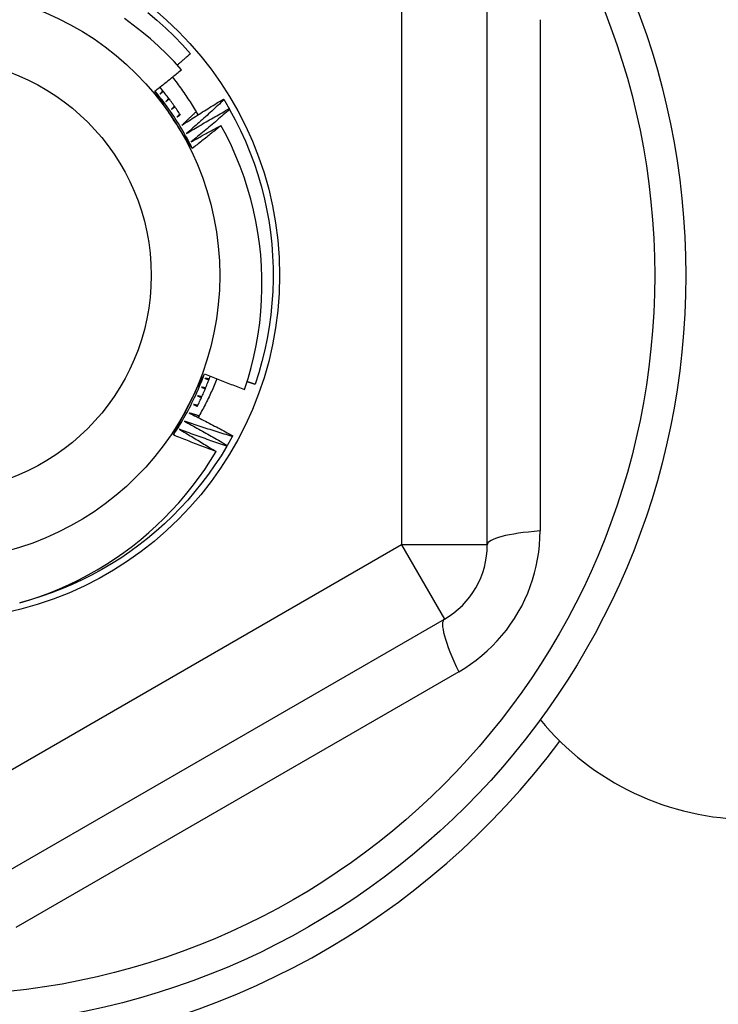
# Model space of a CAD drawing. Header units: inches. Extents: x 40 to 100, y 24.2 to 48.5.
# Tile 66 of 83: x 94.209 to 94.53, y 27.474 to 27.927. Entities that reach past the tile are written whole.
import ezdxf

# ---------------------------------------------------------------- set-up
doc = ezdxf.new("R2010")
doc.units = ezdxf.units.IN
doc.header["$MEASUREMENT"] = 0
doc.layers.add('Visible Edges(ANSI)', color=7, linetype='Continuous', lineweight=25)
doc.layers.add('Visible Tangent Edges(ANSI)', color=7, linetype='Continuous', lineweight=25)

msp = doc.modelspace()

# ---------------------------------------------------------------- linework, layer by layer
at = {"layer": 'Visible Edges(ANSI)'}
for p, q in [((94.42379309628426, 27.68532459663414), (94.42379309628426, 27.93308514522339)), ((94.3025946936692, 27.89022577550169), (94.30280760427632, 27.88987592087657)), ((94.30518944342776, 27.88581300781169), (94.30539072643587, 27.88545633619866)), ((94.30679793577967, 27.7355105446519), (94.3066033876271, 27.73515015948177)), ((94.30429821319, 27.73104325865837), (94.30409190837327, 27.730689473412)), ((94.18954112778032, 27.52734883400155), (94.4041080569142, 27.65122910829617))]:
    msp.add_line(p, q, dxfattribs=at)
at = {"layer": 'Visible Edges(ANSI)', "flags": 128}
for points in [[(94.26782671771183, 27.92997606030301), (94.27199233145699, 27.92647426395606), (94.27603286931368, 27.92282887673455), (94.27994339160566, 27.91904434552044), (94.28371909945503, 27.91512530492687), (94.28735536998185, 27.91107656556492)], [(94.28327813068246, 27.90370987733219), (94.27988757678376, 27.90743614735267), (94.27637141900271, 27.91104468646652), (94.27273255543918, 27.91453214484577), (94.26897387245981, 27.91789514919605), (94.26509822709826, 27.92113034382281), (94.26110852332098, 27.92423437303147), (94.2570111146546, 27.92720140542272)], [(94.28133118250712, 27.90588076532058), (94.28158325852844, 27.90609594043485), (94.28183525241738, 27.90631122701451), (94.28208714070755, 27.90652663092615), (94.28233894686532, 27.90674214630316), (94.28259065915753, 27.90695777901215), (94.28284226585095, 27.90717352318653), (94.28309379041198, 27.90738938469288), (94.28334522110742, 27.90760536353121), (94.2835965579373, 27.90782144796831), (94.28384780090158, 27.90803765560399), (94.28409895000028, 27.90825398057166), (94.2843500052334, 27.9084704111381), (94.28460096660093, 27.90868695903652), (94.28485183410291, 27.90890362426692), (94.28510260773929, 27.90912040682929), (94.28535328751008, 27.90933729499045), (94.28560388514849, 27.90955430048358), (94.28585437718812, 27.9097714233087), (94.28610477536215, 27.90998866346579), (94.28635507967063, 27.91020600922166), (94.2866053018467, 27.9104234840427), (94.286855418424, 27.91064105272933), (94.2871054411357, 27.91085875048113), (94.28735536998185, 27.91107656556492)], [(94.27103611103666, 27.89389019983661), (94.2715504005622, 27.89429419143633), (94.27206433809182, 27.89469863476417), (94.2725779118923, 27.89510352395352), (94.27309111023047, 27.89550887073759), (94.27360394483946, 27.89591466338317), (94.27411642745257, 27.89632090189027), (94.27462852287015, 27.89672759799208), (94.27514026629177, 27.8971347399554), (94.27565164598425, 27.89754232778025), (94.27616265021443, 27.89795036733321), (94.27667329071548, 27.89835885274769), (94.27718356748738, 27.89876778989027), (94.27769346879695, 27.89917717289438), (94.2782030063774, 27.89958700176), (94.2787121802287, 27.89999728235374), (94.2792209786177, 27.90040800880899), (94.27972941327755, 27.90081918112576), (94.28023748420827, 27.90123079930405), (94.28074517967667, 27.90164286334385), (94.28125249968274, 27.90205537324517), (94.28175946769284, 27.902468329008), (94.28226604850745, 27.90288173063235), (94.28277227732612, 27.90329558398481), (94.28327813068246, 27.90370987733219)], [(94.27907858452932, 27.90029298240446), (94.27961896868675, 27.89960314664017), (94.2801549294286, 27.89891018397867), (94.28068646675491, 27.89821412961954), (94.28121355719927, 27.8975150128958), (94.28173617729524, 27.89681284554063), (94.28225433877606, 27.89610765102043), (94.28276801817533, 27.8953994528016), (94.28327720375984, 27.89468827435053), (94.2837818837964, 27.89397413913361), (94.28428204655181, 27.89325706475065), (94.28477768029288, 27.89253707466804), (94.2852687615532, 27.89181418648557), (94.28575530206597, 27.89108842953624), (94.28623726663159, 27.89035982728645), (94.28671465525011, 27.88962839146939), (94.28718744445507, 27.88889414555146), (94.2876556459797, 27.88815711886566), (94.2881192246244, 27.88741733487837), (94.28857816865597, 27.88667479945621), (94.28903248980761, 27.88592955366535), (94.28948215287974, 27.8851816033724), (94.28992714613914, 27.88443098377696), (94.29036746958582, 27.88367770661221), (94.29080309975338, 27.88292180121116)], [(94.28822404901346, 27.86749746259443), (94.28750864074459, 27.86859331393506), (94.28679338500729, 27.86968962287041), (94.28607819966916, 27.87078646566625), (94.28536301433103, 27.87188390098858), (94.28464772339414, 27.87298199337), (94.28393225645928, 27.87408080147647), (94.28321653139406, 27.8751803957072), (94.28250046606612, 27.87628083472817), (94.28178396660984, 27.87738218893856), (94.28106695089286, 27.87848452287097), (94.280349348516, 27.87958788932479), (94.27963106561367, 27.8806923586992), (94.27891282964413, 27.88179675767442), (94.27819519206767, 27.88290015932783), (94.2774780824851, 27.88400261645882), (94.27676143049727, 27.88510417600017), (94.27604515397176, 27.88620488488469), (94.2753292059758, 27.88730480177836), (94.27461349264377, 27.88840396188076), (94.27389796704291, 27.88950241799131), (94.27318252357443, 27.89060022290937), (94.27246711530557, 27.89169741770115), (94.2717516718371, 27.89279406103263), (94.27103611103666, 27.89389019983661)], [(94.28822404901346, 27.86749746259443), (94.28763700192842, 27.86867467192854), (94.28703824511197, 27.86984597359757), (94.28642783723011, 27.87101124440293), (94.28580584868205, 27.87217037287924), (94.28517232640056, 27.87332324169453), (94.284527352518, 27.87446973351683), (94.28387097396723, 27.87560974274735), (94.28320326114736, 27.87674315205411), (94.28252428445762, 27.87786984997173), (94.281834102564, 27.87898971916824), (94.28113279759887, 27.88010264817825), (94.28042042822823, 27.88120853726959), (94.27969706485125, 27.88230726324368), (94.27896278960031, 27.88339872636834), (94.27821767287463, 27.88448281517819), (94.2774617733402, 27.88555941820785), (94.27669518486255, 27.88662842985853), (94.2759179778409, 27.88768975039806), (94.27513022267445, 27.88874326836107), (94.27433201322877, 27.88978887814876), (94.27352340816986, 27.89082648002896), (94.27270450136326, 27.89185596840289), (94.27187537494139, 27.89287724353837), (94.27103611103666, 27.89389019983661)], [(94.2827766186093, 27.88290329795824), (94.2824128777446, 27.88345763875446), (94.28204641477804, 27.8840101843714), (94.28167724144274, 27.88456092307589), (94.28130536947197, 27.88510983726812), (94.2809307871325, 27.88565691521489), (94.28055352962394, 27.88620215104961), (94.2801735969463, 27.88674552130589), (94.27979100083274, 27.88728701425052), (94.2794057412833, 27.8878266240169), (94.27901783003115, 27.88836432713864), (94.27862727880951, 27.88890012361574), (94.27823409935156, 27.8894339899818), (94.27783830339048, 27.88996591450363), (94.27743989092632, 27.89049588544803), (94.27703888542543, 27.8910238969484), (94.27663528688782, 27.89154992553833), (94.27622910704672, 27.89207396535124), (94.2758203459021, 27.89259599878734), (94.27540903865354, 27.89311601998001), (94.2749951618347, 27.89363401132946), (94.2745787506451, 27.8941499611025), (94.274159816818, 27.89466385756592), (94.27373834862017, 27.89517568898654), (94.273314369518, 27.89568543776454)], [(94.27465342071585, 27.89405782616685), (94.27460037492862, 27.89399301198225), (94.27454730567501, 27.89392819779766), (94.27449423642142, 27.89386338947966), (94.27444115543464, 27.89379859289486), (94.27438807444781, 27.89373379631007), (94.2743349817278, 27.89366900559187), (94.27428187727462, 27.89360422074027), (94.27422877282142, 27.89353944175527), (94.27417565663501, 27.89347467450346), (94.27412254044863, 27.89340990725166), (94.27406941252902, 27.89334513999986), (94.27401627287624, 27.89328038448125), (94.27396313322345, 27.89321563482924), (94.27390998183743, 27.89315089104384), (94.27385681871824, 27.89308615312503), (94.27380365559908, 27.89302141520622), (94.27375048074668, 27.89295668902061), (94.27369730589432, 27.89289196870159), (94.27364411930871, 27.89282724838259), (94.27359092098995, 27.89276253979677), (94.27353772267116, 27.89269783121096), (94.27348451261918, 27.89263312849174), (94.2734313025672, 27.89256843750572), (94.27337806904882, 27.89250374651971)], [(94.27337806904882, 27.89250374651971), (94.27344044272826, 27.89255706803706), (94.27350281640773, 27.89261037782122), (94.27356519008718, 27.89266368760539), (94.27362757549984, 27.89271698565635), (94.27368996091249, 27.89277027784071), (94.27375235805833, 27.89282356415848), (94.27381476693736, 27.89287683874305), (94.27387717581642, 27.89293011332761), (94.27393958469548, 27.89298337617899), (94.27400200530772, 27.89303663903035), (94.27406443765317, 27.89308989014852), (94.27412686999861, 27.8931431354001), (94.27418930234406, 27.89319636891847), (94.27425174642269, 27.89324960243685), (94.27431420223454, 27.89330283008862), (94.27437665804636, 27.8933560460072), (94.2744391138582, 27.89340925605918), (94.27450158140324, 27.89346246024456), (94.27456406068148, 27.89351565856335), (94.27462653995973, 27.89356884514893), (94.27468903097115, 27.89362203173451), (94.27475152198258, 27.8936752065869), (94.2748140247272, 27.89372837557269), (94.27487652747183, 27.89378153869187)], [(94.27738943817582, 27.89056262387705), (94.277334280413, 27.89049958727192), (94.27727911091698, 27.89043655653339), (94.27722394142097, 27.89037353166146), (94.27716876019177, 27.89031051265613), (94.27711356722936, 27.8902474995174), (94.27705837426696, 27.89018449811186), (94.27700316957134, 27.89012149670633), (94.27694796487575, 27.89005850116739), (94.27689274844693, 27.88999551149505), (94.27683752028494, 27.88993252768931), (94.27678229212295, 27.88986954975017), (94.27672705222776, 27.88980657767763), (94.27667180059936, 27.88974361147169), (94.27661654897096, 27.88968065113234), (94.27656128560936, 27.8896176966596), (94.27650602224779, 27.88955474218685), (94.27645074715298, 27.88949179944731), (94.27639547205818, 27.88942886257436), (94.276340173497, 27.88936593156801), (94.27628488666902, 27.88930300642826), (94.27622957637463, 27.88924008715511), (94.27617426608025, 27.88917717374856), (94.27611895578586, 27.88911426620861), (94.27606363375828, 27.88905135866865)], [(94.27606363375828, 27.88905135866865), (94.2761277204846, 27.8891025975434), (94.27619180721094, 27.88915383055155), (94.27625590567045, 27.88920505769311), (94.2763200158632, 27.88925627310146), (94.27638412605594, 27.88930748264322), (94.27644823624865, 27.88935868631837), (94.27651235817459, 27.88940987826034), (94.27657649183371, 27.8894610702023), (94.27664062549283, 27.88951225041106), (94.27670475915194, 27.88956342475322), (94.27676890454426, 27.88961459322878), (94.27683306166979, 27.88966575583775), (94.27689721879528, 27.88971691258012), (94.27696137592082, 27.88976805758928), (94.27702554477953, 27.88981919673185), (94.27708972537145, 27.88987033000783), (94.27715390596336, 27.88992145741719), (94.27721808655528, 27.88997257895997), (94.27728227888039, 27.89002368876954), (94.2773464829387, 27.89007479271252), (94.27741068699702, 27.8901258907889), (94.27747489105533, 27.89017698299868), (94.27753910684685, 27.89022806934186), (94.27760332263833, 27.89027914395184)], [(94.28341877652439, 27.87819051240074), (94.28421013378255, 27.87870346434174), (94.285002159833, 27.87921541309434), (94.28579485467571, 27.87972637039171), (94.28658821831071, 27.88023633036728), (94.28738226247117, 27.88074529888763), (94.28817695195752, 27.88125327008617), (94.28897232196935, 27.8817602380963), (94.28976836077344, 27.88226621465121), (94.29056505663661, 27.88277119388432), (94.29136240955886, 27.88327516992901), (94.29216043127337, 27.88377814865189), (94.29295912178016, 27.88428013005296), (94.29375846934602, 27.88478111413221), (94.294558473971, 27.88528108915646), (94.295359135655, 27.88578007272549), (94.2961604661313, 27.88627804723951), (94.29696245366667, 27.88677502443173), (94.2977650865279, 27.88727099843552), (94.29856838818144, 27.88776597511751), (94.29937234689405, 27.88825994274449), (94.30017695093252, 27.88875290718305), (94.30098221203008, 27.88924486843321), (94.30178811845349, 27.88973582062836), (94.3025946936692, 27.89022577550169)], [(94.30280760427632, 27.88987592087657), (94.30210148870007, 27.88922175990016), (94.30139451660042, 27.88856845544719), (94.30068669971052, 27.88791601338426), (94.29997803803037, 27.88726443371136), (94.29926853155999, 27.8866137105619), (94.29855816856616, 27.88596385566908), (94.29784697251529, 27.8853148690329), (94.29713491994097, 27.88466674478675), (94.29642202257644, 27.88401948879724), (94.29570829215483, 27.88337310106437), (94.29499370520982, 27.88272758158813), (94.29427828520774, 27.88208293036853), (94.29356202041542, 27.88143915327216), (94.29284492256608, 27.88079624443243), (94.29212697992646, 27.88015421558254), (94.29140819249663, 27.87951305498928), (94.29068857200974, 27.87887277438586), (94.28996810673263, 27.87823336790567), (94.28924680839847, 27.87759484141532), (94.28852467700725, 27.87695719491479), (94.28780171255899, 27.87632042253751), (94.2870779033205, 27.87568453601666), (94.28635327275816, 27.87504953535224), (94.28562779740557, 27.87441540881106)], [(94.30280760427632, 27.88987592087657), (94.30290929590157, 27.88970808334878), (94.30301077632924, 27.88954012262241), (94.30311204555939, 27.88937202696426), (94.30321310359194, 27.88920380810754), (94.30331395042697, 27.88903546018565), (94.30341458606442, 27.88886698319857), (94.3035149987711, 27.88869838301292), (94.30361521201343, 27.88852965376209), (94.30371520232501, 27.88836080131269), (94.303814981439, 27.88819181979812), (94.30391454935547, 27.88802271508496), (94.30401390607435, 27.88785348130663), (94.30411303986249, 27.88768412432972), (94.30421197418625, 27.88751464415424), (94.30431068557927, 27.88734503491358), (94.30440918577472, 27.88717530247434), (94.30450746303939, 27.88700544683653), (94.30460554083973, 27.88683546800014), (94.30470339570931, 27.88666536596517), (94.30480102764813, 27.88649514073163), (94.30489846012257, 27.88632479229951), (94.30499566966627, 27.88615432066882), (94.3050926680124, 27.88598372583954), (94.30518944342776, 27.88581300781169)], [(94.28000893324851, 27.88697926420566), (94.27995173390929, 27.88691807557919), (94.27989452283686, 27.88685689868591), (94.27983730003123, 27.88679572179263), (94.27978007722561, 27.88673455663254), (94.2797228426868, 27.88667339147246), (94.27966559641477, 27.88661223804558), (94.27960835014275, 27.8865510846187), (94.27955110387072, 27.88648994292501), (94.27949384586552, 27.88642880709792), (94.2794365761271, 27.88636767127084), (94.27937929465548, 27.88630654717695), (94.27932201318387, 27.88624542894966), (94.27926473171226, 27.88618431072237), (94.27920743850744, 27.88612320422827), (94.27915013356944, 27.88606210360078), (94.27909282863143, 27.88600100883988), (94.27903551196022, 27.88593991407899), (94.27897818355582, 27.8858788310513), (94.27892085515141, 27.88581775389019), (94.27886351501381, 27.8857566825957), (94.27880617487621, 27.8856956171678), (94.27874882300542, 27.8856345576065), (94.2786914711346, 27.8855735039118), (94.27863410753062, 27.88551245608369)], [(94.27863410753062, 27.88551245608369), (94.27869983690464, 27.88556155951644), (94.27876558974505, 27.885610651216), (94.27883133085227, 27.88565973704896), (94.27889709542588, 27.88570881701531), (94.2789628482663, 27.88575789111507), (94.27902862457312, 27.88580695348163), (94.27909438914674, 27.88585600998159), (94.27916016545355, 27.88590506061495), (94.27922595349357, 27.88595410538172), (94.27929174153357, 27.88600314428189), (94.27935754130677, 27.88605217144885), (94.27942334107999, 27.88610119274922), (94.2794891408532, 27.88615020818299), (94.2795549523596, 27.88619921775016), (94.27962077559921, 27.88624821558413), (94.2796865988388, 27.8862972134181), (94.27975242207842, 27.88634619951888), (94.27981825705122, 27.88639517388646), (94.27988409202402, 27.88644414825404), (94.27994993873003, 27.88649311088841), (94.28001578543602, 27.88654206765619), (94.28008164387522, 27.88659101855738), (94.28014750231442, 27.88663996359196), (94.28021337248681, 27.88668889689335)], [(94.2825090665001, 27.88331162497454), (94.28244988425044, 27.88325235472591), (94.28239069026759, 27.88319309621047), (94.28233148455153, 27.88313383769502), (94.28227227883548, 27.88307458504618), (94.28221306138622, 27.88301533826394), (94.28215384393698, 27.88295609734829), (94.28209461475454, 27.88289686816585), (94.28203538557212, 27.8828376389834), (94.28197613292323, 27.88277842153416), (94.28191689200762, 27.88271920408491), (94.28185763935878, 27.88265999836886), (94.28179837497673, 27.88260079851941), (94.2817390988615, 27.88254160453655), (94.28167983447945, 27.8824824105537), (94.28162054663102, 27.88242322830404), (94.28156125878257, 27.88236405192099), (94.28150195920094, 27.88230488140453), (94.28144265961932, 27.88224571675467), (94.28138334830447, 27.88218656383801), (94.28132403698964, 27.88212741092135), (94.28126471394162, 27.88206826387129), (94.2812053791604, 27.88200912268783), (94.28114604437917, 27.88194999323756), (94.28108670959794, 27.8818908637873)], [(94.28108670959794, 27.8818908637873), (94.28115402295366, 27.88193777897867), (94.2812213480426, 27.88198468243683), (94.28128868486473, 27.8820315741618), (94.28135600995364, 27.88207846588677), (94.28142335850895, 27.88212534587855), (94.28149070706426, 27.88217222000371), (94.28155805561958, 27.88221908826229), (94.2816254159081, 27.88226594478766), (94.28169277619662, 27.88231279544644), (94.28176013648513, 27.88235964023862), (94.28182750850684, 27.8824064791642), (94.28189489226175, 27.88245330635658), (94.28196227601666, 27.88250013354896), (94.28202965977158, 27.88254694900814), (94.28209705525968, 27.88259375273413), (94.28216445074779, 27.88264055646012), (94.2822318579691, 27.88268734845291), (94.2822992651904, 27.8827341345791), (94.2823666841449, 27.88278090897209), (94.2824341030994, 27.88282768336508), (94.2825015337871, 27.88287444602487), (94.28256896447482, 27.88292120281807), (94.2826363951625, 27.88296794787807), (94.28270383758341, 27.88301469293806)], [(94.28996424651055, 27.88436795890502), (94.28969302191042, 27.88410908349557), (94.28942166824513, 27.8838503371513), (94.28915019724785, 27.8835917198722), (94.288878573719, 27.88333323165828), (94.28860683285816, 27.88307487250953), (94.28833495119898, 27.88281664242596), (94.2880629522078, 27.88255853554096), (94.28779081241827, 27.88230056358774), (94.28751854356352, 27.8820427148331), (94.28724613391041, 27.88178499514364), (94.28697360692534, 27.88152741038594), (94.2867009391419, 27.88126994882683), (94.28642815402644, 27.88101261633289), (94.28615522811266, 27.88075541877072), (94.28588217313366, 27.88049834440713), (94.28560897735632, 27.88024139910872), (94.285335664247, 27.87998458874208), (94.28506221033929, 27.87972790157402), (94.2847886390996, 27.87947134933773), (94.28451492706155, 27.87921492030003), (94.28424108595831, 27.87895862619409), (94.28396711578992, 27.87870246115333), (94.28369301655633, 27.87844641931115), (94.28341877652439, 27.87819051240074)], [(94.28562779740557, 27.87441540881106), (94.28643561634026, 27.87490203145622), (94.28724405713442, 27.87538763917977), (94.28805314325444, 27.87587223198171), (94.28886286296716, 27.87635580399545), (94.28967321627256, 27.87683836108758), (94.29048420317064, 27.87731989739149), (94.29129582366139, 27.8778004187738), (94.29210807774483, 27.8782799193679), (94.29292096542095, 27.8787583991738), (94.29373448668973, 27.87923586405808), (94.29454862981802, 27.87971230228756), (94.295363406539, 27.88018772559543), (94.29617880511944, 27.88066212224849), (94.29699483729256, 27.88113550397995), (94.29781149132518, 27.8816078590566), (94.29862876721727, 27.88207919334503), (94.29944667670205, 27.88254950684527), (94.30026520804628, 27.88301879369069), (94.30108436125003, 27.88348705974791), (94.30190413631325, 27.88395429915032), (94.30272453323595, 27.88442051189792), (94.30354555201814, 27.88488570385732), (94.30436719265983, 27.88534986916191), (94.30518944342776, 27.88581300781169)], [(94.30539072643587, 27.88545633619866), (94.30466345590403, 27.88482577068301), (94.30393537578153, 27.88419609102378), (94.3032064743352, 27.883567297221), (94.30247673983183, 27.88293938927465), (94.3017461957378, 27.88231237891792), (94.30101484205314, 27.88168625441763), (94.3002826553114, 27.88106102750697), (94.29954965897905, 27.88043668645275), (94.29881585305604, 27.87981324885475), (94.29808122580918, 27.87919069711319), (94.29734578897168, 27.87856904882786), (94.29660954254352, 27.87794829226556), (94.29587247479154, 27.87732843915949), (94.29513459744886, 27.87670948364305), (94.2943959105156, 27.87609143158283), (94.29365641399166, 27.87547427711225), (94.29291610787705, 27.87485802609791), (94.29217499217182, 27.87424268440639), (94.29143306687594, 27.87362824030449), (94.29069034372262, 27.87301470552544), (94.28994681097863, 27.87240208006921), (94.289202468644, 27.8717903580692), (94.28845731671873, 27.87117954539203), (94.2877113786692, 27.87056964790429)], [(94.30539072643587, 27.88545633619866), (94.30797565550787, 27.88066750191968), (94.31039146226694, 27.87579115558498), (94.31263516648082, 27.87083326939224), (94.31470402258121, 27.86579991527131), (94.31659550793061, 27.86069725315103), (94.31830729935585, 27.85553153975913), (94.31983730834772, 27.85030909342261), (94.32118364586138, 27.84503631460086), (94.32234468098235, 27.83971965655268), (94.32331898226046, 27.83436563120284), (94.32410535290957, 27.8289807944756), (94.32470284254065, 27.82357174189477), (94.32511070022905, 27.81814509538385), (94.32532844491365, 27.81270750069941), (94.32535580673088, 27.80726561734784), (94.3251927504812, 27.80182610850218), (94.32483946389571, 27.79639563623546), (94.324296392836, 27.79098084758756), (94.32356420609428, 27.78558837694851), (94.3226437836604, 27.78022482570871), (94.32153626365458, 27.77489676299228), (94.32024300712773, 27.76961071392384), (94.31876558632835, 27.76437314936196), (94.31710581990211, 27.75919048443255)], [(94.2877113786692, 27.87056964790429), (94.288278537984, 27.87088649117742), (94.28884599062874, 27.87120284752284), (94.28941372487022, 27.87151870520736), (94.28998175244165, 27.87183407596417), (94.29055004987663, 27.87214895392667), (94.29111865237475, 27.87246333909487), (94.29168752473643, 27.87277723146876), (94.29225669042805, 27.87309063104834), (94.2928261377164, 27.87340353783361), (94.29339586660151, 27.87371595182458), (94.29396588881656, 27.87402787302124), (94.29453619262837, 27.874339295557), (94.29510677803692, 27.87465023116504), (94.29567764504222, 27.87496067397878), (94.29624879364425, 27.87527061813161), (94.29682022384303, 27.87558007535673), (94.29739193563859, 27.87588903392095), (94.29796392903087, 27.87619749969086), (94.29853621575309, 27.87650546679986), (94.29910877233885, 27.87681294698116), (94.2996816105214, 27.87711992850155), (94.30025474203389, 27.87742641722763), (94.30082814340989, 27.87773240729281), (94.30140182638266, 27.87803790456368)], [(94.30140182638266, 27.87803790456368), (94.30085747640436, 27.87759295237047), (94.30031272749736, 27.87714849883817), (94.29976755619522, 27.87670454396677), (94.29922197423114, 27.87626109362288), (94.29867598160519, 27.8758181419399), (94.29812957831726, 27.87537568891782), (94.29758276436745, 27.87493374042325), (94.29703553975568, 27.87449229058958), (94.29648790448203, 27.87405133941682), (94.29593984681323, 27.87361089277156), (94.29539137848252, 27.87317095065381), (94.2948425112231, 27.87273150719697), (94.29429322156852, 27.87229256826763), (94.29374353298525, 27.8718541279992), (94.29319342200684, 27.87141619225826), (94.29264291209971, 27.87097876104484), (94.29209197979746, 27.87054183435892), (94.29154064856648, 27.87010540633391), (94.2909889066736, 27.869669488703), (94.29043675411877, 27.8692340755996), (94.28988419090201, 27.8687991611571), (94.28933121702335, 27.86836475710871), (94.28877783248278, 27.86793085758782), (94.28822404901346, 27.86749746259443)], [(94.31225280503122, 27.75679469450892), (94.31384458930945, 27.76177006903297), (94.31526546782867, 27.76680311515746), (94.31651328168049, 27.77188919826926), (94.31758366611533, 27.77701211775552), (94.31847499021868, 27.78216214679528), (94.3191869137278, 27.78733459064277), (94.31971911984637, 27.79252474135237), (94.32007128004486, 27.79772789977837), (94.3202430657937, 27.80293936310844), (94.3202341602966, 27.80815442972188), (94.32004423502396, 27.81336839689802), (94.31967297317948, 27.81857656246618), (94.3191200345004, 27.82377422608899), (94.3183851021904, 27.82895668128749), (94.31746958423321, 27.83411014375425), (94.31637606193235, 27.83922125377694), (94.3151060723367, 27.84428544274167), (94.31366110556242, 27.84929815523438), (94.3120426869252, 27.85425482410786), (94.31025233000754, 27.85915089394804), (94.308291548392, 27.86398179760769), (94.30616186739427, 27.86874297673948), (94.30386478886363, 27.87342986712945), (94.30140182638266, 27.87803790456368)], [(94.27952293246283, 27.73584150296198), (94.28011426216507, 27.73700899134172), (94.28070607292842, 27.73817657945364), (94.2812983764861, 27.73934436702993), (94.28189118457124, 27.74051245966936), (94.28248450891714, 27.74168096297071), (94.28307837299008, 27.74284997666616), (94.28367278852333, 27.7440196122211), (94.28426776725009, 27.7451899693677), (94.28486332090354, 27.74636114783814), (94.28545946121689, 27.74753326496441), (94.2860561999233, 27.74870641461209), (94.28665356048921, 27.74988069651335), (94.28725087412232, 27.75105490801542), (94.28784763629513, 27.75222810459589), (94.28844383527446, 27.75340036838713), (94.2890394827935, 27.75457178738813), (94.28963459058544, 27.75574244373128), (94.29022917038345, 27.75691243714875), (94.2908232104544, 27.75808183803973), (94.29141673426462, 27.7592507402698), (94.29200975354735, 27.76041922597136), (94.29260224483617, 27.76158738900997), (94.29319424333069, 27.76275530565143), (94.2937857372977, 27.76392306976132)], [(94.27952293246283, 27.73584150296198), (94.28024890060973, 27.73693851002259), (94.28096389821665, 27.73804269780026), (94.2816678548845, 27.73915396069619), (94.28236068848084, 27.740272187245), (94.28304234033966, 27.74139726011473), (94.28371275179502, 27.74252907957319), (94.2843718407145, 27.7436675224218), (94.28501953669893, 27.74481248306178), (94.2856557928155, 27.74596384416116), (94.28628055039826, 27.74712148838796), (94.28689371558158, 27.74828530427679), (94.2874952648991, 27.74945517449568), (94.28808510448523, 27.75063098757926), (94.28866319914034, 27.75181262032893), (94.28922949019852, 27.75299996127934), (94.28978390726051, 27.75419288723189), (94.29032640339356, 27.75539128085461), (94.29085693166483, 27.75659501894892), (94.2913754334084, 27.75780399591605), (94.29188184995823, 27.75901807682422), (94.29237613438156, 27.76023714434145), (94.29285825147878, 27.76146108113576), (94.29332813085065, 27.76268976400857), (94.2937857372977, 27.76392306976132)], [(94.29047361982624, 27.74892289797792), (94.29075492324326, 27.7494890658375), (94.29103356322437, 27.75005654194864), (94.29130953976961, 27.75062532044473), (94.29158285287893, 27.75119538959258), (94.29185349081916, 27.75176673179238), (94.2921214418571, 27.75233934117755), (94.29238670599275, 27.75291319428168), (94.29264928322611, 27.75348828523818), (94.29290915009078, 27.75406460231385), (94.29316631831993, 27.75464213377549), (94.29342077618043, 27.75522086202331), (94.29367251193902, 27.7558007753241), (94.29392153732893, 27.75638186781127), (94.29416782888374, 27.75696411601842), (94.29441138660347, 27.75754751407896), (94.29465221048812, 27.75813205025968), (94.2948902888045, 27.75871770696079), (94.29512562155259, 27.75930447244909), (94.29535819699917, 27.75989233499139), (94.2955880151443, 27.76048128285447), (94.29581506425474, 27.76107130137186), (94.29603935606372, 27.76166237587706), (94.29626086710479, 27.76225449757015), (94.296479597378, 27.76284765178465)], [(94.29953078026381, 27.76164437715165), (94.29922361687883, 27.76088169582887), (94.29891188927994, 27.76012077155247), (94.29859559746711, 27.75936162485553), (94.29827474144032, 27.75860428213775), (94.29794933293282, 27.75784876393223), (94.29761937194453, 27.75709508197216), (94.29728487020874, 27.75634327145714), (94.2969458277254, 27.75559334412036), (94.2966022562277, 27.75484531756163), (94.29625416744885, 27.75409922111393), (94.29590154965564, 27.75335507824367), (94.2955444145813, 27.75261290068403), (94.2951827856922, 27.75187271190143), (94.29481663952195, 27.75113453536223), (94.29444601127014, 27.75039838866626), (94.2940708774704, 27.74966430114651), (94.29369127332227, 27.74893228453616), (94.29330718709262, 27.74820236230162), (94.29291861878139, 27.74747455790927), (94.29252559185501, 27.74674889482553), (94.29212812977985, 27.74602543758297), (94.2917264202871, 27.74530452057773), (94.29132048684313, 27.7445862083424), (94.29091036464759, 27.74387052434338)], [(94.2937857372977, 27.76392306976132), (94.2945514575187, 27.76361613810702), (94.29531749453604, 27.76331006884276), (94.29608387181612, 27.76300486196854), (94.29685056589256, 27.76270051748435), (94.29761760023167, 27.7623970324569), (94.29838496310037, 27.76209440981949), (94.2991526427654, 27.76179264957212), (94.29992065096, 27.76149175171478), (94.30068898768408, 27.76119171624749), (94.30145765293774, 27.76089254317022), (94.30222664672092, 27.760594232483), (94.30299595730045, 27.76029678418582), (94.30376558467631, 27.76000019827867), (94.30453554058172, 27.75970447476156), (94.30530582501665, 27.75940961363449), (94.30607642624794, 27.75911562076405), (94.30684734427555, 27.75882248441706), (94.30761859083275, 27.75853021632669), (94.30839015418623, 27.75823880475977), (94.30916204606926, 27.75794825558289), (94.30993425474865, 27.75765857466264), (94.31070678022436, 27.75736975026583), (94.31147963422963, 27.75708179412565), (94.31225280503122, 27.75679469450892)], [(94.29401752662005, 27.76188214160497), (94.29409503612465, 27.76185521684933), (94.29417254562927, 27.76182828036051), (94.29425004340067, 27.76180133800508), (94.29432754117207, 27.76177438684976), (94.29440503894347, 27.76174742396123), (94.29448253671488, 27.76172045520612), (94.29456002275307, 27.76169347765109), (94.29463752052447, 27.76166649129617), (94.2947149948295, 27.76163949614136), (94.29479248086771, 27.76161249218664), (94.29486996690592, 27.76158547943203), (94.29494744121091, 27.76155846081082), (94.29502491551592, 27.76153143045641), (94.29510238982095, 27.7615043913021), (94.29517985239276, 27.7614773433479), (94.29525731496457, 27.76145028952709), (94.29533477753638, 27.76142322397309), (94.29541224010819, 27.76139615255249), (94.29548970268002, 27.76136907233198), (94.29556715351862, 27.76134198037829), (94.29564460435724, 27.76131488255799), (94.29572205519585, 27.76128777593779), (94.29579950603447, 27.7612606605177), (94.2958769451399, 27.76123353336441)], [(94.2960028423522, 27.76156558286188), (94.29592011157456, 27.76157866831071), (94.29583738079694, 27.76159176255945), (94.2957546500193, 27.76160486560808), (94.29567191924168, 27.76161797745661), (94.29558918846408, 27.76163109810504), (94.29550645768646, 27.76164423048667), (94.29542372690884, 27.76165736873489), (94.2953410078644, 27.76167051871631), (94.29525827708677, 27.76168367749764), (94.29517555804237, 27.76169684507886), (94.29509282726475, 27.76171002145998), (94.29501010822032, 27.761723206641), (94.2949273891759, 27.76173640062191), (94.29484467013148, 27.76174960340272), (94.29476195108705, 27.76176281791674), (94.29467923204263, 27.76177603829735), (94.2945965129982, 27.76178927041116), (94.29451379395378, 27.76180250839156), (94.29443108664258, 27.76181575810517), (94.29434836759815, 27.76182901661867), (94.29426566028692, 27.76184228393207), (94.29418295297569, 27.76185556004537), (94.29410023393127, 27.76186884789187), (94.29401752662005, 27.76188214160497)], [(94.31343633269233, 27.76043618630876), (94.31358908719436, 27.76038390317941), (94.3137418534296, 27.76033165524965), (94.31389463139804, 27.76027943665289), (94.31404742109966, 27.76022725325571), (94.31420022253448, 27.76017510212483), (94.31435303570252, 27.76012298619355), (94.31450587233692, 27.76007089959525), (94.31465870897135, 27.76001884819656), (94.31481155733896, 27.75996682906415), (94.31496442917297, 27.75991483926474), (94.315117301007, 27.75986289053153), (94.3152701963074, 27.7598109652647), (94.3154230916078, 27.75975908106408), (94.31557601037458, 27.75970722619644), (94.3157289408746, 27.7596554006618), (94.3158818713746, 27.75960361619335), (94.316034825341, 27.7595518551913), (94.31618779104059, 27.75950013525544), (94.31634076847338, 27.75944844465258), (94.31649375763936, 27.7593967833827), (94.31664674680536, 27.75934516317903), (94.31679975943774, 27.75929357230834), (94.31695278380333, 27.75924201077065), (94.31710581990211, 27.75919048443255)], [(94.29239271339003, 27.75782121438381), (94.29246929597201, 27.75779175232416), (94.29254586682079, 27.75776227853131), (94.29262243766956, 27.75773279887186), (94.29269900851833, 27.75770331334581), (94.29277557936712, 27.75767381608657), (94.29285213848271, 27.75764430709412), (94.29292870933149, 27.75761479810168), (94.29300526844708, 27.75758527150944), (94.29308181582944, 27.7575557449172), (94.29315837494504, 27.75752620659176), (94.29323492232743, 27.75749665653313), (94.2933114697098, 27.75746710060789), (94.293388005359, 27.75743753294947), (94.29346454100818, 27.75740795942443), (94.29354108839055, 27.7573783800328), (94.29361761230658, 27.75734878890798), (94.29369414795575, 27.75731919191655), (94.29377067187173, 27.75728958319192), (94.29384719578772, 27.7572599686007), (94.2939237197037, 27.75723034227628), (94.2940002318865, 27.75720071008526), (94.29407675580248, 27.75717106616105), (94.29415325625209, 27.75714141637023), (94.29422976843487, 27.75711176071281)], [(94.29436653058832, 27.75743948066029), (94.29428426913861, 27.75745528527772), (94.2942020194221, 27.75747108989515), (94.2941197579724, 27.75748691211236), (94.29403750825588, 27.75750274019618), (94.29395524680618, 27.7575185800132), (94.29387299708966, 27.75753442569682), (94.29379074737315, 27.75755027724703), (94.29370849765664, 27.75756614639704), (94.29362625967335, 27.75758202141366), (94.29354400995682, 27.75759790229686), (94.2934617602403, 27.75761379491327), (94.29337952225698, 27.75762969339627), (94.29329727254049, 27.75764560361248), (94.29321503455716, 27.75766152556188), (94.29313279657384, 27.75767745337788), (94.29305055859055, 27.75769338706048), (94.29296832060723, 27.75770933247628), (94.29288609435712, 27.75772528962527), (94.29280385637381, 27.75774125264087), (94.2927216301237, 27.75775722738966), (94.29263939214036, 27.75777320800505), (94.29255716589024, 27.75778920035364), (94.29247493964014, 27.75780520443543), (94.29239271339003, 27.75782121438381)], [(94.29063511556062, 27.75381596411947), (94.29071067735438, 27.75378399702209), (94.29078625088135, 27.75375201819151), (94.29086181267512, 27.75372003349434), (94.2909373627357, 27.75368804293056), (94.29101292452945, 27.75365604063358), (94.29108847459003, 27.75362403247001), (94.2911640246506, 27.75359201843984), (94.29123956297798, 27.75355999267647), (94.29131511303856, 27.75352795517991), (94.29139065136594, 27.75349591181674), (94.29146617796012, 27.75346386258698), (94.29154171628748, 27.75343180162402), (94.29161724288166, 27.75339973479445), (94.29169276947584, 27.75336765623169), (94.29176828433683, 27.75333557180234), (94.29184381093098, 27.75330348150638), (94.291919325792, 27.75327137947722), (94.29199482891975, 27.75323926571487), (94.29207034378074, 27.75320714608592), (94.29214584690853, 27.75317502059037), (94.2922213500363, 27.75314288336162), (94.29229684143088, 27.75311074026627), (94.29237233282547, 27.75307859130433), (94.29244782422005, 27.75304643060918)], [(94.29259529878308, 27.75336947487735), (94.29251361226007, 27.75338797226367), (94.29243191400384, 27.75340648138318), (94.29235022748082, 27.75342500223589), (94.2922685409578, 27.75344352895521), (94.2921868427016, 27.75346206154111), (94.29210516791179, 27.75348060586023), (94.29202348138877, 27.75349916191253), (94.29194179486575, 27.75351772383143), (94.29186012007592, 27.75353629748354), (94.2917784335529, 27.75355487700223), (94.2916967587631, 27.75357346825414), (94.29161508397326, 27.75359207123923), (94.29153340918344, 27.75361067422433), (94.29145173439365, 27.75362929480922), (94.29137007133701, 27.75364792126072), (94.29128839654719, 27.7536665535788), (94.29120673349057, 27.7536851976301), (94.29112507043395, 27.75370385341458), (94.29104340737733, 27.75372251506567), (94.29096174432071, 27.75374118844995), (94.29088008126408, 27.75375986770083), (94.29079842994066, 27.75377855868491), (94.29071676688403, 27.75379725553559), (94.29063511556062, 27.75381596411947)], [(94.28874664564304, 27.74987072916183), (94.28882111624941, 27.74983629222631), (94.28889558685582, 27.7498018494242), (94.28897005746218, 27.74976739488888), (94.28904452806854, 27.74973293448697), (94.28911898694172, 27.74969846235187), (94.2891934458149, 27.74966398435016), (94.28926789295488, 27.74962950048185), (94.28934234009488, 27.74959500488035), (94.28941678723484, 27.74956049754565), (94.28949123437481, 27.74952599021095), (94.28956566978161, 27.74949146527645), (94.2896401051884, 27.74945694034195), (94.28971454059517, 27.74942240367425), (94.28978896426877, 27.74938785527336), (94.28986338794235, 27.74935330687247), (94.28993781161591, 27.74931874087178), (94.29001223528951, 27.74928417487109), (94.2900866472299, 27.7492495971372), (94.2901610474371, 27.74921500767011), (94.29023545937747, 27.74918041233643), (94.29030985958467, 27.74914581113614), (94.29038425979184, 27.74911119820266), (94.29045865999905, 27.74907657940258), (94.29053304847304, 27.7490419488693)], [(94.29069107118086, 27.74935996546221), (94.29061002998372, 27.74938114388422), (94.2905289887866, 27.74940233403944), (94.29044795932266, 27.74942353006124), (94.29036691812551, 27.74944473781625), (94.29028588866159, 27.74946595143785), (94.29020485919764, 27.74948717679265), (94.2901238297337, 27.74950840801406), (94.29004280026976, 27.74952965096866), (94.28996177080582, 27.74955089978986), (94.28988075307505, 27.74957216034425), (94.28979973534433, 27.74959342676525), (94.28971871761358, 27.74961470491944), (94.28963769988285, 27.74963598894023), (94.2895566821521, 27.74965728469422), (94.28947566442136, 27.74967859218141), (94.28939465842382, 27.7496999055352), (94.28931365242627, 27.74972122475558), (94.28923264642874, 27.74974255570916), (94.28915164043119, 27.74976389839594), (94.28907063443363, 27.74978524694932), (94.28898962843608, 27.7498066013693), (94.28890863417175, 27.74982796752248), (94.2888276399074, 27.74984934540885), (94.28874664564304, 27.74987072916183)], [(94.28672934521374, 27.74598979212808), (94.28757158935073, 27.74556554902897), (94.2884133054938, 27.74514022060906), (94.2892545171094, 27.74471381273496), (94.2900951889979, 27.74428632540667), (94.29093535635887, 27.74385775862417), (94.29177498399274, 27.74342811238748), (94.29261409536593, 27.7429973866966), (94.29345267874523, 27.74256558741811), (94.29429073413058, 27.74213270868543), (94.29512827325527, 27.74169875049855), (94.29596527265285, 27.74126371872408), (94.29680175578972, 27.74082760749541), (94.29763769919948, 27.74039042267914), (94.29847311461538, 27.73995216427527), (94.29930800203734, 27.7395128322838), (94.30014234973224, 27.73907242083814), (94.30097616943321, 27.73863094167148), (94.3018094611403, 27.73818838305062), (94.30264221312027, 27.73774475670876), (94.30347443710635, 27.73730005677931), (94.30430610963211, 27.73685428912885), (94.30513725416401, 27.7364074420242), (94.30596787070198, 27.73595953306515), (94.30679793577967, 27.7355105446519)], [(94.29134177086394, 27.74462359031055), (94.29114944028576, 27.74467992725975), (94.29095712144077, 27.74473632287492), (94.290764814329, 27.7447927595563), (94.2905725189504, 27.74484925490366), (94.290380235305, 27.74490579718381), (94.29018796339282, 27.74496239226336), (94.28999570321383, 27.74501904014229), (94.28980346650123, 27.74507573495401), (94.28961122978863, 27.74513248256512), (94.28941901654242, 27.74518927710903), (94.28922681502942, 27.74524612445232), (94.28903462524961, 27.74530302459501), (94.288842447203, 27.74535997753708), (94.2886502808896, 27.74541697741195), (94.28845812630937, 27.7454740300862), (94.28826598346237, 27.74553113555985), (94.28807386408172, 27.74558828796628), (94.28788174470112, 27.74564549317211), (94.2876896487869, 27.74570275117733), (94.28749756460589, 27.74576005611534), (94.28730548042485, 27.74581741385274), (94.28711341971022, 27.74587482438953), (94.28692138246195, 27.7459322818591), (94.28672934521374, 27.74598979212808)], [(94.28231714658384, 27.7384375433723), (94.28302327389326, 27.73802156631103), (94.28372895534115, 27.73760479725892), (94.28443417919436, 27.73718724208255), (94.28513896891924, 27.73676890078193), (94.28584331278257, 27.73634976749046), (94.28654719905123, 27.73592984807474), (94.28725063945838, 27.73550914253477), (94.28795363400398, 27.73508765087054), (94.28865618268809, 27.73466537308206), (94.28935828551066, 27.73424230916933), (94.29005993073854, 27.73381845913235), (94.29076111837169, 27.73339382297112), (94.29146186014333, 27.73296840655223), (94.29216215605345, 27.7325422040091), (94.29286199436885, 27.7321152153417), (94.29356137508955, 27.73168744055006), (94.29426030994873, 27.73125888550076), (94.29495878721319, 27.73082955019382), (94.29565681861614, 27.73039942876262), (94.29635438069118, 27.72996852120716), (94.2970514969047, 27.72953683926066), (94.29774815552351, 27.7291043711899), (94.29844435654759, 27.72867112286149), (94.29914009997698, 27.72823709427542)], [(94.30409190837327, 27.730689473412), (94.30318047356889, 27.7309990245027), (94.30226940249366, 27.73130972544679), (94.30135867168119, 27.73162158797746), (94.30044829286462, 27.73193460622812), (94.29953827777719, 27.73224878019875), (94.2986286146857, 27.73256411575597), (94.29771930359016, 27.73288060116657), (94.2968103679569, 27.73319824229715), (94.2959017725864, 27.73351703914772), (94.29499355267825, 27.73383699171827), (94.2940856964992, 27.73415810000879), (94.2931782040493, 27.73448035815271), (94.29227106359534, 27.7348037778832), (94.29136431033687, 27.73512834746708), (94.29045790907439, 27.73545407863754), (94.28955188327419, 27.73578095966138), (94.28864623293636, 27.7361089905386), (94.28774094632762, 27.73643818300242), (94.28683603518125, 27.7367685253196), (94.2859314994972, 27.73710002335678), (94.28502735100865, 27.73743267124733), (94.28412356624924, 27.73776647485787), (94.28322016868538, 27.73810143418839), (94.28231714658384, 27.7384375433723)], [(94.28458540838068, 27.74217735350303), (94.28541323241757, 27.7417256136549), (94.286240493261, 27.74127281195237), (94.28706720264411, 27.74081894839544), (94.28789336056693, 27.74036402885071), (94.28871895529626, 27.73990804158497), (94.28954399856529, 27.73945099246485), (94.29036847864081, 27.73899288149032), (94.29119239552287, 27.73853371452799), (94.29201574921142, 27.73807348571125), (94.29283855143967, 27.73761220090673), (94.29366077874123, 27.7371498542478), (94.2944824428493, 27.73668645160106), (94.29530355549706, 27.73622198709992), (94.29612409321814, 27.73575647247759), (94.29694406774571, 27.73528989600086), (94.2977634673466, 27.73482226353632), (94.2985823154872, 27.73435357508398), (94.29940057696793, 27.73388383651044), (94.30021827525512, 27.7334130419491), (94.30103541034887, 27.73294119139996), (94.30185197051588, 27.73246828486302), (94.30266795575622, 27.73199432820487), (94.30348337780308, 27.73151932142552), (94.30429821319, 27.73104325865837)], [(94.3066033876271, 27.73515015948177), (94.30568226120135, 27.73542954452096), (94.30476143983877, 27.73571009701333), (94.30384094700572, 27.73599181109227), (94.30292075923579, 27.736274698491), (94.30200089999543, 27.73655875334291), (94.3010813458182, 27.73684396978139), (94.30016212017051, 27.73713035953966), (94.29924321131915, 27.73741791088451), (94.29832463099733, 27.73770662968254), (94.29740636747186, 27.73799651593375), (94.29648843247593, 27.73828756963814), (94.29557081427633, 27.73857979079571), (94.2946535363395, 27.73887317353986), (94.29373657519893, 27.73916772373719), (94.29281995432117, 27.7394634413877), (94.29190366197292, 27.7397603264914), (94.29098769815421, 27.74005837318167), (94.29007207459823, 27.74035758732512), (94.28915677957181, 27.74065796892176), (94.28824182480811, 27.74095951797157), (94.28732721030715, 27.74126222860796), (94.28641293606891, 27.74156610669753), (94.28549900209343, 27.74187114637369), (94.28458540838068, 27.74217735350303)], [(94.29914009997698, 27.72823709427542), (94.29831864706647, 27.7285430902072), (94.2974975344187, 27.7288500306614), (94.29667678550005, 27.72915791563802), (94.29585637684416, 27.72946674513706), (94.29503633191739, 27.72977651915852), (94.29421662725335, 27.73008723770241), (94.29339728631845, 27.73039889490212), (94.29257829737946, 27.73071150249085), (94.29175966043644, 27.7310250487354), (94.29094138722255, 27.73133953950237), (94.29012345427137, 27.73165497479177), (94.28930588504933, 27.73197135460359), (94.28848866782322, 27.73228867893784), (94.28767180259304, 27.7326069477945), (94.28685530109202, 27.73292616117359), (94.28603915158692, 27.7332463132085), (94.28522336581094, 27.73356740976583), (94.2844079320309, 27.73388945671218), (94.28359286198, 27.73421243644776), (94.28277815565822, 27.73453636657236), (94.28196380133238, 27.73486123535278), (94.28114982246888, 27.73518704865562), (94.28033619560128, 27.73551380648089), (94.27952293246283, 27.73584150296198)], [(94.3066033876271, 27.73515015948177), (94.30650982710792, 27.73497765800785), (94.30641605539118, 27.73480527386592), (94.3063220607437, 27.73463300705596), (94.30622784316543, 27.73446085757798), (94.3061334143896, 27.73428883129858), (94.30603877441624, 27.73411691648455), (94.3059439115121, 27.7339451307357), (94.30584882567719, 27.73377345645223), (94.30575352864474, 27.73360191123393), (94.30565802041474, 27.73343047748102), (94.30556228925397, 27.73325917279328), (94.30546634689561, 27.73308798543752), (94.30537019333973, 27.73291691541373), (94.30527381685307, 27.73274596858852), (94.30517721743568, 27.73257514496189), (94.30508041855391, 27.73240444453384), (94.30498339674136, 27.73223386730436), (94.30488615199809, 27.73206340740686), (94.30478869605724, 27.73189307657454), (94.30469102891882, 27.73172286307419), (94.30459315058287, 27.73155277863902), (94.30449504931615, 27.73138281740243), (94.30439673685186, 27.73121297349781), (94.30429821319, 27.73104325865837)], [(94.30409190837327, 27.730689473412), (94.30144310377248, 27.72632677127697), (94.29865257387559, 27.72205334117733), (94.29572329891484, 27.71787378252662), (94.29265845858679, 27.71379260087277), (94.28946133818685, 27.70981419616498), (94.28613539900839, 27.70594283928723), (94.28268419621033, 27.70218271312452), (94.27911147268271, 27.69853786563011), (94.27542105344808, 27.69501222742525), (94.27161693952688, 27.69160957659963), (94.2677032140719, 27.68833359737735), (94.26368408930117, 27.68518782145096), (94.25956390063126, 27.68217561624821), (94.25534708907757, 27.6793002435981), (94.251038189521, 27.67656478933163), (94.24664184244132, 27.67397221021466), (94.242162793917, 27.67152529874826), (94.23760585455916, 27.66922668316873), (94.23297594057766, 27.6670788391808), (94.22827804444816, 27.66508408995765), (94.2235172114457, 27.66324458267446), (94.21869858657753, 27.66156228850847), (94.21382734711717, 27.66003901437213), (94.20890874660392, 27.65867642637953)], [(94.20890874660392, 27.65867642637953), (94.21355830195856, 27.6600874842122), (94.21815938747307, 27.66164253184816), (94.22270861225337, 27.66334039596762), (94.22720259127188, 27.66517989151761), (94.23163793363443, 27.66715984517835), (94.23601125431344, 27.66927908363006), (94.24031917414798, 27.67153643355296), (94.2445582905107, 27.67393072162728), (94.24872521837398, 27.67646075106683), (94.2528097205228, 27.67912079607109), (94.25680302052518, 27.6819048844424), (94.26070237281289, 27.6848106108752), (94.26450504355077, 27.68783557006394), (94.26820829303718, 27.6909773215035), (94.27180938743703, 27.69423345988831), (94.27530557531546, 27.69760156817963), (94.27869412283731, 27.70107921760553), (94.28197229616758, 27.70466400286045), (94.28513734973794, 27.70835349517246), (94.28818654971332, 27.7121452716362), (94.29111715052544, 27.71603692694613), (94.29392405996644, 27.72002259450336), (94.2965990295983, 27.72409057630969), (94.29914009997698, 27.72823709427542)]]:
    msp.add_lwpolyline(points, dxfattribs=at)
at = {"layer": 'Visible Edges(ANSI)'}
for radius in [0.3451589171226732, 0.1584645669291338, 0.131]:
    msp.add_circle((94.16985608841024, 27.80920487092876), radius, dxfattribs=at)
for centre, radius, start, end in [((94.3844230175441, 27.68532459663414), 0.0393700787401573, 300.0000000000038, 0), ((94.54485608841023, 27.68420487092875), 0.1249999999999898, 219.3096300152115, 270.0000000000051), ((94.16985608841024, 27.80920487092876), 0.358267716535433, 225.7490610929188, 323.3100461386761)]:
    msp.add_arc(centre, radius, start, end, dxfattribs=at)
at = {"layer": 'Visible Tangent Edges(ANSI)'}
for p, q in [((94.3844230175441, 27.93308514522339), (94.3844230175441, 27.68532459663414)), ((94.44802474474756, 27.92669132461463), (94.44802474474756, 27.6917184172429)), ((94.3844230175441, 27.68532459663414), (94.16985608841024, 27.56144432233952)), ((94.42379309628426, 27.68532459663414), (94.3844230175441, 27.68532459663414)), ((94.3844230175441, 27.68532459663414), (94.4041080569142, 27.65122910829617)), ((94.4106866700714, 27.627046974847), (94.20719416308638, 27.50956052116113))]:
    msp.add_line(p, q, dxfattribs=at)
at = {"layer": 'Visible Tangent Edges(ANSI)', "flags": 128}
msp.add_lwpolyline([(94.4106866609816, 27.62704697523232), (94.41343443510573, 27.62871506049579), (94.41611840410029, 27.63050911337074), (94.41873171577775, 27.63242435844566), (94.42126749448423, 27.63445604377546), (94.42371888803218, 27.63659939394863), (94.42607902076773, 27.63884963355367), (94.42834099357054, 27.64120199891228), (94.43049795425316, 27.64365171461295), (94.43254387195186, 27.64619480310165), (94.43447820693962, 27.64883067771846), (94.43629772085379, 27.65155302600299), (94.43799840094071, 27.65435450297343), (94.43957611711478, 27.65722775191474), (94.44102683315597, 27.66016540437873), (94.44234646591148, 27.66316012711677), (94.44353093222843, 27.66620455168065), (94.44457849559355, 27.66929599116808), (94.44549086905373, 27.67243521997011), (94.44626594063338, 27.67561256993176), (94.44690143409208, 27.67881805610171), (94.44739512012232, 27.68204168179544), (94.44774591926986, 27.68527307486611), (94.44795528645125, 27.68850193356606), (94.44802474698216, 27.69171841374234)], dxfattribs=at)
at = {"layer": 'Visible Tangent Edges(ANSI)'}
for radius in [0.3308444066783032, 0.099503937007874]:
    msp.add_circle((94.16985608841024, 27.80920487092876), radius, dxfattribs=at)
for centre, major_axis, ratio, start_param, end_param in [((94.4631631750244, 27.68532459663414), (-0.0393700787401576, 0), 0.1759287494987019, 5.107072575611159, 6.283185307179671), ((94.42379309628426, 27.6171336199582), (-0.0196850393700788, 0.0340954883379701), 0.1759287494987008, 3.467e-13, 1.176112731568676)]:
    msp.add_ellipse(centre, major_axis=major_axis, ratio=ratio, start_param=start_param, end_param=end_param, dxfattribs=at)

doc.saveas('drawing.dxf')
